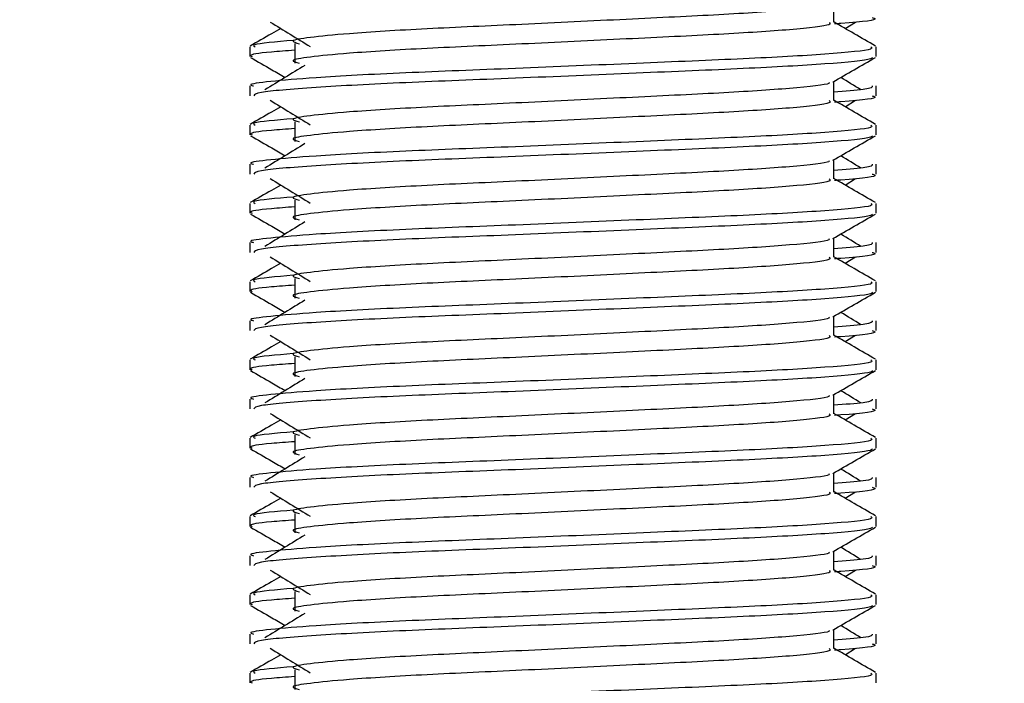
# Model space of a CAD drawing. Header units: millimetres. Extents: x 0 to 420, y 0 to 297.
# Tile 51 of 71: x 320.91 to 323.53, y 173.16 to 174.93. Entities that reach past the tile are written whole.
import ezdxf

# ---------------------------------------------------------------- set-up
doc = ezdxf.new("R2010")
doc.units = ezdxf.units.MM
doc.layers.add('QUOTE', color=174, linetype='Continuous')
doc.styles.add('SLDTEXTSTYLE3', font='TXT', dxfattribs={"width": 0.75})
doc.dimstyles.new('SLDDIMSTYLE0', dxfattribs={"dimtxt": 3, "dimasz": 3, "dimexe": 0, "dimexo": 0.0625, "dimgap": 0.75, "dimtad": 1, "dimlfac": 9.583032, "dimrnd": 1e-09, "dimzin": 12, "dimdsep": 46, "dimtxsty": 'SLDTEXTSTYLE3', "dimsah": 1, "dimcen": 0.09, "dimadec": 0, "dimazin": 3, "dimtfac": 1, "dimtdec": 3, "dimtofl": 0, "dimtmove": 0, "dimatfit": 3, "dimfxl": 0, "dimfrac": 2, "dimtolj": 1, "dimtzin": 12, "dimarcsym": 0})

# ---------------------------------------------------------------- blocks, each defined once
blk = doc.blocks.new('_D_2')
at = {"layer": 'QUOTE'}
for p, q in [((317.0504, 261.1457), (343.202, 261.1457)), ((341.202, 166.2801), (341.202, 261.1457)), ((330.5704, 166.2801), (343.202, 166.2801))]:
    blk.add_line(p, q, dxfattribs=at)
for points in [[(341.202, 261.1457), (340.702, 258.1457), (341.702, 258.1457)], [(341.202, 166.2801), (341.702, 169.2801), (340.702, 169.2801)]]:
    blk.add_solid(points, dxfattribs=at)
at = {"layer": 'QUOTE', "insert": (337.3348, 208.7254), "char_height": 3, "attachment_point": 1, "rotation": 90, "style": 'SLDTEXTSTYLE3'}
blk.add_mtext('909,1', dxfattribs=at)

msp = doc.modelspace()

# ---------------------------------------------------------------- linework, layer by layer
at = {"color": 7, "linetype": 'Continuous', "lineweight": 25}
for p, q in [((323.0769, 174.9256), (323.0769, 174.9765)), ((323.107, 174.9093), (323.1349, 174.9264)), ((321.5202, 174.8602), (321.5202, 174.8341)), ((321.6404, 174.8688), (321.6404, 174.8166)), ((323.1898, 174.8341), (323.1898, 174.8602)), ((321.5202, 174.7559), (321.5202, 174.7298)), ((323.0769, 174.7169), (323.0769, 174.7678)), ((323.1898, 174.7298), (323.1898, 174.7559)), ((323.107, 174.7006), (323.1349, 174.7177)), ((321.5202, 174.6515), (321.5202, 174.6254)), ((321.6404, 174.6601), (321.6404, 174.6079)), ((323.1898, 174.6254), (323.1898, 174.6515)), ((321.5202, 174.5471), (321.5202, 174.5211)), ((323.0769, 174.5082), (323.0769, 174.5591)), ((323.1898, 174.5211), (323.1898, 174.5471)), ((323.107, 174.4919), (323.1349, 174.509)), ((321.5202, 174.4428), (321.5202, 174.4167)), ((321.6404, 174.4514), (321.6404, 174.3992)), ((323.1898, 174.4167), (323.1898, 174.4428)), ((323.0769, 174.2995), (323.0769, 174.3504)), ((321.5202, 174.3384), (321.5202, 174.3124)), ((323.1898, 174.3124), (323.1898, 174.3384)), ((323.107, 174.2832), (323.1349, 174.3003)), ((321.5202, 174.2341), (321.5202, 174.208)), ((321.6404, 174.2427), (321.6404, 174.1905)), ((323.1898, 174.208), (323.1898, 174.2341)), ((323.0769, 174.0908), (323.0769, 174.1417)), ((321.5202, 174.1297), (321.5202, 174.1037)), ((323.1898, 174.1037), (323.1898, 174.1297)), ((323.107, 174.0745), (323.1349, 174.0916)), ((321.5202, 174.0254), (321.5202, 173.9993)), ((321.6404, 174.034), (321.6404, 173.9818)), ((323.1898, 173.9993), (323.1898, 174.0254)), ((323.0769, 173.8821), (323.0769, 173.933)), ((321.5202, 173.921), (321.5202, 173.895)), ((323.1898, 173.895), (323.1898, 173.921)), ((323.107, 173.8658), (323.1349, 173.8829)), ((321.5202, 173.8167), (321.5202, 173.7906)), ((321.6404, 173.8253), (321.6404, 173.7731)), ((323.1898, 173.7906), (323.1898, 173.8167)), ((323.0769, 173.6734), (323.0769, 173.7243)), ((321.5202, 173.7123), (321.5202, 173.6863)), ((323.1898, 173.6863), (323.1898, 173.7123)), ((323.107, 173.6571), (323.1349, 173.6742)), ((321.6404, 173.6166), (321.6404, 173.5644)), ((321.5202, 173.608), (321.5202, 173.5819)), ((323.1898, 173.5819), (323.1898, 173.608)), ((323.0769, 173.4647), (323.0769, 173.5156)), ((321.5202, 173.5036), (321.5202, 173.4776)), ((323.1898, 173.4776), (323.1898, 173.5036)), ((323.107, 173.4484), (323.1349, 173.4655)), ((321.6404, 173.4079), (321.6404, 173.3557)), ((321.5202, 173.3993), (321.5202, 173.3732)), ((323.1898, 173.3732), (323.1898, 173.3993)), ((323.0769, 173.256), (323.0769, 173.3069)), ((321.5202, 173.2949), (321.5202, 173.2689)), ((323.1898, 173.2689), (323.1898, 173.2949)), ((323.107, 173.2397), (323.1349, 173.2568)), ((321.6404, 173.1992), (321.6404, 173.147)), ((321.5202, 173.1906), (321.5202, 173.1645)), ((323.1898, 173.1645), (323.1898, 173.1906))]:
    msp.add_line(p, q, dxfattribs=at)
for points, knots in [([(323.0641, 174.975), (323.0649, 174.9739), (323.0687, 174.9686), (322.9705, 174.9579), (322.7818, 174.9457), (322.5252, 174.9336), (322.2466, 174.9198), (321.9828, 174.9083), (321.7878, 174.8964), (321.6755, 174.8851), (321.623, 174.8767), (321.6434, 174.8711), (321.6526, 174.8686)], [0, 0, 0, 0, 0.035107, 0.156135, 0.273953, 0.391653, 0.512699, 0.629093, 0.748412, 0.840135, 0.92875, 1, 1, 1, 1]), ([(323.179, 174.9385), (323.1821, 174.9376), (323.1976, 174.9326), (323.1575, 174.9263), (323.0846, 174.9217), (323.0791, 174.9213)], [0, 0, 0, 0, 0.1837303, 0.9385556, 1, 1, 1, 1]), ([(321.6031, 174.9093), (321.5949, 174.9045), (321.5678, 174.8889), (321.5407, 174.8732), (321.5218, 174.8623)], [0, 0, 0, 0, 0.303338, 1, 1, 1, 1]), ([(321.5751, 174.9264), (321.5929, 174.9155), (321.6285, 174.8937), (321.664, 174.8719), (321.6818, 174.861)], [0, 0, 0, 0, 0.500011, 1, 1, 1, 1]), ([(323.0644, 174.9255), (323.0667, 174.9234), (323.0735, 174.9174), (322.9719, 174.9057), (322.7814, 174.8935), (322.5253, 174.8814), (322.2466, 174.8676), (321.9828, 174.8561), (321.7878, 174.8442), (321.6755, 174.8329), (321.623, 174.8246), (321.6434, 174.819), (321.6525, 174.8164)], [0, 0, 0, 0, 0.059132, 0.177163, 0.292064, 0.406849, 0.524898, 0.638409, 0.754774, 0.844226, 0.930647, 1, 1, 1, 1]), ([(323.1882, 174.8623), (323.1694, 174.8732), (323.1322, 174.8947), (323.0951, 174.9161), (323.0769, 174.9267)], [0, 0, 0, 0, 0.508368, 1, 1, 1, 1]), ([(321.6357, 174.8773), (321.5905, 174.8734), (321.5211, 174.8675), (321.5312, 174.8621), (321.5347, 174.8602)], [0, 0, 0, 0, 0.651043, 1, 1, 1, 1]), ([(323.1754, 174.8602), (323.178, 174.8582), (323.1858, 174.8521), (323.0684, 174.8405), (322.8481, 174.8283), (322.552, 174.8162), (322.2296, 174.8024), (321.9248, 174.7909), (321.6982, 174.779), (321.5714, 174.7677), (321.5133, 174.7608), (321.5274, 174.7568), (321.5306, 174.7559)], [0, 0, 0, 0, 0.061077, 0.184512, 0.304677, 0.424721, 0.548174, 0.666888, 0.788581, 0.882129, 0.97251, 1, 1, 1, 1]), ([(321.6404, 174.851), (321.6182, 174.8494), (321.55, 174.8444), (321.5174, 174.8391), (321.5253, 174.8351), (321.5271, 174.8341)], [0, 0, 0, 0, 0.270543, 0.831179, 1, 1, 1, 1]), ([(321.5222, 174.8321), (321.5411, 174.8211), (321.5719, 174.8033), (321.6026, 174.7855), (321.6145, 174.7786)], [0, 0, 0, 0, 0.61317, 1, 1, 1, 1]), ([(323.1798, 174.8319), (323.1792, 174.8306), (323.1765, 174.8252), (323.0687, 174.8144), (322.8481, 174.8022), (322.5519, 174.7901), (322.2299, 174.7763), (321.9237, 174.7648), (321.6827, 174.7519), (321.5375, 174.7395), (321.5329, 174.7327), (321.531, 174.7298)], [0, 0, 0, 0, 0.0399117, 0.1661575, 0.2890582, 0.4118359, 0.5381002, 0.6595169, 0.7839817, 0.9096926, 1, 1, 1, 1]), ([(323.0746, 174.7665), (323.0935, 174.7774), (323.1312, 174.7993), (323.169, 174.8211), (323.1878, 174.8321)], [0, 0, 0, 0, 0.499936, 1, 1, 1, 1]), ([(321.6673, 174.8109), (321.6496, 174.8), (321.614, 174.7783), (321.5785, 174.7565), (321.5607, 174.7456)], [0, 0, 0, 0, 0.49999, 1, 1, 1, 1]), ([(323.1493, 174.7456), (323.1316, 174.7565), (323.1136, 174.7675), (323.0957, 174.7785), (323.0955, 174.7786)], [0, 0, 0, 0, 0.989832, 1, 1, 1, 1]), ([(323.0641, 174.7663), (323.0649, 174.7652), (323.0687, 174.7599), (322.9705, 174.7492), (322.7818, 174.737), (322.5252, 174.7249), (322.2466, 174.7111), (321.9828, 174.6996), (321.7878, 174.6877), (321.6755, 174.6764), (321.623, 174.668), (321.6434, 174.6624), (321.6526, 174.6599)], [0, 0, 0, 0, 0.035107, 0.156135, 0.273953, 0.391653, 0.512699, 0.629093, 0.748412, 0.840135, 0.92875, 1, 1, 1, 1]), ([(323.1794, 174.7559), (323.1799, 174.7527), (323.1807, 174.7475), (323.107, 174.7417), (323.0769, 174.7394)], [0, 0, 0, 0, 0.590683, 1, 1, 1, 1]), ([(323.1882, 174.6536), (323.1694, 174.6645), (323.1322, 174.686), (323.0951, 174.7074), (323.0769, 174.718)], [0, 0, 0, 0, 0.508368, 1, 1, 1, 1]), ([(323.179, 174.7298), (323.1821, 174.7289), (323.1976, 174.7239), (323.1575, 174.7176), (323.0846, 174.713), (323.0791, 174.7126)], [0, 0, 0, 0, 0.1837303, 0.9385556, 1, 1, 1, 1]), ([(321.6031, 174.7006), (321.5949, 174.6958), (321.5678, 174.6801), (321.5407, 174.6645), (321.5218, 174.6536)], [0, 0, 0, 0, 0.303338, 1, 1, 1, 1]), ([(321.5751, 174.7177), (321.5929, 174.7068), (321.6285, 174.685), (321.664, 174.6632), (321.6818, 174.6523)], [0, 0, 0, 0, 0.5000113, 1, 1, 1, 1]), ([(323.0644, 174.7168), (323.0667, 174.7147), (323.0735, 174.7087), (322.9719, 174.697), (322.7814, 174.6848), (322.5253, 174.6727), (322.2466, 174.6589), (321.9828, 174.6474), (321.7878, 174.6355), (321.6755, 174.6242), (321.623, 174.6159), (321.6434, 174.6102), (321.6525, 174.6077)], [0, 0, 0, 0, 0.059132, 0.177163, 0.292064, 0.406849, 0.524898, 0.638409, 0.754774, 0.844226, 0.930647, 1, 1, 1, 1]), ([(321.6357, 174.6686), (321.5905, 174.6647), (321.5211, 174.6588), (321.5312, 174.6534), (321.5347, 174.6515)], [0, 0, 0, 0, 0.651043, 1, 1, 1, 1]), ([(323.1754, 174.6515), (323.178, 174.6495), (323.1858, 174.6434), (323.0684, 174.6318), (322.8481, 174.6196), (322.552, 174.6075), (322.2296, 174.5937), (321.9248, 174.5822), (321.6982, 174.5703), (321.5714, 174.559), (321.5133, 174.5521), (321.5274, 174.5481), (321.5306, 174.5471)], [0, 0, 0, 0, 0.061077, 0.184512, 0.304677, 0.424721, 0.548174, 0.666888, 0.788581, 0.882129, 0.97251, 1, 1, 1, 1]), ([(321.6404, 174.6423), (321.6182, 174.6407), (321.55, 174.6357), (321.5174, 174.6304), (321.5253, 174.6264), (321.5271, 174.6254)], [0, 0, 0, 0, 0.270543, 0.831179, 1, 1, 1, 1]), ([(321.5222, 174.6233), (321.5411, 174.6124), (321.5719, 174.5946), (321.6026, 174.5768), (321.6145, 174.5699)], [0, 0, 0, 0, 0.6131696, 1, 1, 1, 1]), ([(323.1798, 174.6232), (323.1792, 174.6219), (323.1765, 174.6165), (323.0687, 174.6057), (322.8481, 174.5935), (322.5519, 174.5814), (322.2299, 174.5676), (321.9237, 174.5561), (321.6827, 174.5432), (321.5375, 174.5308), (321.5329, 174.524), (321.531, 174.5211)], [0, 0, 0, 0, 0.0399117, 0.1661575, 0.2890582, 0.4118359, 0.5381002, 0.6595169, 0.7839817, 0.9096926, 1, 1, 1, 1]), ([(323.0746, 174.5578), (323.0935, 174.5687), (323.1312, 174.5906), (323.169, 174.6124), (323.1878, 174.6233)], [0, 0, 0, 0, 0.4999356, 1, 1, 1, 1]), ([(321.6673, 174.6022), (321.6496, 174.5913), (321.614, 174.5696), (321.5785, 174.5478), (321.5607, 174.5369)], [0, 0, 0, 0, 0.49999, 1, 1, 1, 1]), ([(323.1493, 174.5369), (323.1316, 174.5478), (323.1136, 174.5588), (323.0957, 174.5698), (323.0955, 174.5699)], [0, 0, 0, 0, 0.989832, 1, 1, 1, 1]), ([(323.0641, 174.5576), (323.0649, 174.5565), (323.0687, 174.5512), (322.9705, 174.5405), (322.7818, 174.5283), (322.5252, 174.5162), (322.2466, 174.5024), (321.9828, 174.4909), (321.7878, 174.479), (321.6755, 174.4677), (321.623, 174.4593), (321.6434, 174.4537), (321.6526, 174.4512)], [0, 0, 0, 0, 0.035107, 0.156135, 0.273953, 0.391653, 0.512699, 0.629093, 0.748412, 0.840135, 0.92875, 1, 1, 1, 1]), ([(323.1794, 174.5471), (323.1799, 174.544), (323.1807, 174.5388), (323.107, 174.533), (323.0769, 174.5307)], [0, 0, 0, 0, 0.590683, 1, 1, 1, 1]), ([(321.5751, 174.509), (321.5929, 174.4981), (321.6285, 174.4763), (321.664, 174.4545), (321.6818, 174.4436)], [0, 0, 0, 0, 0.500011, 1, 1, 1, 1]), ([(323.0644, 174.5081), (323.0667, 174.506), (323.0735, 174.5), (322.9719, 174.4883), (322.7814, 174.4761), (322.5253, 174.464), (322.2466, 174.4502), (321.9828, 174.4387), (321.7878, 174.4268), (321.6755, 174.4155), (321.623, 174.4072), (321.6434, 174.4015), (321.6525, 174.399)], [0, 0, 0, 0, 0.059132, 0.177163, 0.292064, 0.406849, 0.524898, 0.638409, 0.754774, 0.844226, 0.930647, 1, 1, 1, 1]), ([(323.1882, 174.4449), (323.1694, 174.4558), (323.1322, 174.4773), (323.0951, 174.4987), (323.0769, 174.5093)], [0, 0, 0, 0, 0.508368, 1, 1, 1, 1]), ([(323.179, 174.5211), (323.1821, 174.5202), (323.1976, 174.5152), (323.1575, 174.5089), (323.0846, 174.5043), (323.0791, 174.5039)], [0, 0, 0, 0, 0.1837303, 0.9385556, 1, 1, 1, 1]), ([(321.6031, 174.4919), (321.5949, 174.4871), (321.5678, 174.4714), (321.5407, 174.4558), (321.5218, 174.4449)], [0, 0, 0, 0, 0.3033381, 1, 1, 1, 1]), ([(321.6357, 174.4599), (321.5905, 174.456), (321.5211, 174.4501), (321.5312, 174.4447), (321.5347, 174.4428)], [0, 0, 0, 0, 0.651043, 1, 1, 1, 1]), ([(323.1754, 174.4428), (323.178, 174.4408), (323.1858, 174.4347), (323.0684, 174.4231), (322.8481, 174.4109), (322.552, 174.3988), (322.2296, 174.385), (321.9248, 174.3735), (321.6982, 174.3616), (321.5714, 174.3503), (321.5133, 174.3434), (321.5274, 174.3394), (321.5306, 174.3384)], [0, 0, 0, 0, 0.0610772, 0.1845123, 0.3046768, 0.4247211, 0.5481742, 0.6668878, 0.7885815, 0.8821287, 0.9725098, 1, 1, 1, 1]), ([(321.6404, 174.4336), (321.6182, 174.432), (321.55, 174.427), (321.5174, 174.4217), (321.5253, 174.4177), (321.5271, 174.4167)], [0, 0, 0, 0, 0.270543, 0.831179, 1, 1, 1, 1]), ([(321.5222, 174.4146), (321.5411, 174.4037), (321.5719, 174.3859), (321.6026, 174.3681), (321.6145, 174.3612)], [0, 0, 0, 0, 0.61317, 1, 1, 1, 1]), ([(323.1798, 174.4145), (323.1792, 174.4132), (323.1765, 174.4078), (323.0687, 174.397), (322.8481, 174.3848), (322.5519, 174.3727), (322.2299, 174.3589), (321.9237, 174.3474), (321.6827, 174.3345), (321.5375, 174.3221), (321.5329, 174.3153), (321.531, 174.3124)], [0, 0, 0, 0, 0.039912, 0.166158, 0.289058, 0.411836, 0.5381, 0.659517, 0.783982, 0.909693, 1, 1, 1, 1]), ([(323.0746, 174.3491), (323.0935, 174.36), (323.1312, 174.3819), (323.169, 174.4037), (323.1878, 174.4146)], [0, 0, 0, 0, 0.499936, 1, 1, 1, 1]), ([(321.6673, 174.3935), (321.6496, 174.3826), (321.614, 174.3609), (321.5785, 174.3391), (321.5607, 174.3282)], [0, 0, 0, 0, 0.49999, 1, 1, 1, 1]), ([(323.1493, 174.3282), (323.1316, 174.3391), (323.1136, 174.3501), (323.0957, 174.3611), (323.0955, 174.3612)], [0, 0, 0, 0, 0.9898318, 1, 1, 1, 1]), ([(323.0641, 174.3489), (323.0649, 174.3478), (323.0687, 174.3425), (322.9705, 174.3318), (322.7818, 174.3196), (322.5252, 174.3075), (322.2466, 174.2937), (321.9828, 174.2821), (321.7878, 174.2703), (321.6755, 174.259), (321.623, 174.2506), (321.6434, 174.245), (321.6526, 174.2425)], [0, 0, 0, 0, 0.035107, 0.156135, 0.273953, 0.391653, 0.512699, 0.629093, 0.748412, 0.840135, 0.92875, 1, 1, 1, 1]), ([(323.1794, 174.3384), (323.1799, 174.3353), (323.1807, 174.3301), (323.107, 174.3243), (323.0769, 174.322)], [0, 0, 0, 0, 0.590683, 1, 1, 1, 1]), ([(321.5751, 174.3003), (321.5929, 174.2894), (321.6285, 174.2676), (321.664, 174.2458), (321.6818, 174.2349)], [0, 0, 0, 0, 0.500011, 1, 1, 1, 1]), ([(323.0644, 174.2994), (323.0667, 174.2973), (323.0735, 174.2913), (322.9719, 174.2796), (322.7814, 174.2674), (322.5253, 174.2553), (322.2466, 174.2415), (321.9828, 174.23), (321.7878, 174.2181), (321.6755, 174.2068), (321.623, 174.1985), (321.6434, 174.1928), (321.6525, 174.1903)], [0, 0, 0, 0, 0.059132, 0.177163, 0.292064, 0.406849, 0.524898, 0.638409, 0.754774, 0.844226, 0.930647, 1, 1, 1, 1]), ([(323.1882, 174.2361), (323.1694, 174.2471), (323.1322, 174.2686), (323.0951, 174.29), (323.0769, 174.3006)], [0, 0, 0, 0, 0.508368, 1, 1, 1, 1]), ([(323.179, 174.3124), (323.1821, 174.3115), (323.1976, 174.3065), (323.1575, 174.3002), (323.0846, 174.2956), (323.0791, 174.2952)], [0, 0, 0, 0, 0.18373, 0.938556, 1, 1, 1, 1]), ([(321.6031, 174.2832), (321.5949, 174.2784), (321.5678, 174.2627), (321.5407, 174.2471), (321.5218, 174.2361)], [0, 0, 0, 0, 0.303338, 1, 1, 1, 1]), ([(321.6357, 174.2512), (321.5905, 174.2473), (321.5211, 174.2414), (321.5312, 174.236), (321.5347, 174.2341)], [0, 0, 0, 0, 0.651043, 1, 1, 1, 1]), ([(323.1754, 174.2341), (323.178, 174.2321), (323.1858, 174.226), (323.0684, 174.2144), (322.8481, 174.2022), (322.552, 174.1901), (322.2296, 174.1763), (321.9248, 174.1648), (321.6982, 174.1529), (321.5714, 174.1416), (321.5133, 174.1347), (321.5274, 174.1307), (321.5306, 174.1297)], [0, 0, 0, 0, 0.061077, 0.184512, 0.304677, 0.424721, 0.548174, 0.666888, 0.788581, 0.882129, 0.97251, 1, 1, 1, 1]), ([(321.6404, 174.2249), (321.6182, 174.2233), (321.55, 174.2183), (321.5174, 174.213), (321.5253, 174.209), (321.5271, 174.208)], [0, 0, 0, 0, 0.270543, 0.831179, 1, 1, 1, 1]), ([(321.5222, 174.2059), (321.5411, 174.195), (321.5719, 174.1772), (321.6026, 174.1594), (321.6145, 174.1525)], [0, 0, 0, 0, 0.61317, 1, 1, 1, 1]), ([(323.1798, 174.2058), (323.1792, 174.2045), (323.1765, 174.1991), (323.0687, 174.1883), (322.8481, 174.1761), (322.5519, 174.164), (322.2299, 174.1502), (321.9237, 174.1387), (321.6827, 174.1258), (321.5375, 174.1134), (321.5329, 174.1066), (321.531, 174.1037)], [0, 0, 0, 0, 0.039912, 0.166158, 0.289058, 0.411836, 0.5381, 0.659517, 0.783982, 0.909693, 1, 1, 1, 1]), ([(323.0746, 174.1404), (323.0935, 174.1513), (323.1312, 174.1732), (323.169, 174.195), (323.1878, 174.2059)], [0, 0, 0, 0, 0.499936, 1, 1, 1, 1]), ([(321.6673, 174.1848), (321.6496, 174.1739), (321.614, 174.1522), (321.5785, 174.1304), (321.5607, 174.1195)], [0, 0, 0, 0, 0.49999, 1, 1, 1, 1]), ([(323.1493, 174.1195), (323.1316, 174.1304), (323.1136, 174.1414), (323.0957, 174.1524), (323.0955, 174.1525)], [0, 0, 0, 0, 0.989832, 1, 1, 1, 1]), ([(323.0641, 174.1402), (323.0649, 174.1391), (323.0687, 174.1338), (322.9705, 174.1231), (322.7818, 174.1109), (322.5252, 174.0988), (322.2466, 174.085), (321.9828, 174.0734), (321.7878, 174.0616), (321.6755, 174.0503), (321.623, 174.0419), (321.6434, 174.0363), (321.6526, 174.0338)], [0, 0, 0, 0, 0.035107, 0.156135, 0.273953, 0.391653, 0.512699, 0.629093, 0.748412, 0.840135, 0.92875, 1, 1, 1, 1]), ([(323.1794, 174.1297), (323.1799, 174.1266), (323.1807, 174.1214), (323.107, 174.1156), (323.0769, 174.1133)], [0, 0, 0, 0, 0.590683, 1, 1, 1, 1]), ([(321.5751, 174.0916), (321.5929, 174.0807), (321.6285, 174.0589), (321.664, 174.0371), (321.6818, 174.0262)], [0, 0, 0, 0, 0.500011, 1, 1, 1, 1]), ([(323.0644, 174.0907), (323.0667, 174.0886), (323.0735, 174.0826), (322.9719, 174.0709), (322.7814, 174.0587), (322.5253, 174.0466), (322.2466, 174.0328), (321.9828, 174.0213), (321.7878, 174.0094), (321.6755, 173.9981), (321.623, 173.9898), (321.6434, 173.9841), (321.6525, 173.9816)], [0, 0, 0, 0, 0.059132, 0.177163, 0.292064, 0.406849, 0.524898, 0.638409, 0.754774, 0.844226, 0.930647, 1, 1, 1, 1]), ([(323.1882, 174.0274), (323.1694, 174.0384), (323.1322, 174.0598), (323.0951, 174.0813), (323.0769, 174.0919)], [0, 0, 0, 0, 0.508368, 1, 1, 1, 1]), ([(323.179, 174.1037), (323.1821, 174.1028), (323.1976, 174.0978), (323.1575, 174.0915), (323.0846, 174.0869), (323.0791, 174.0865)], [0, 0, 0, 0, 0.18373, 0.938556, 1, 1, 1, 1]), ([(321.6031, 174.0745), (321.5949, 174.0697), (321.5678, 174.054), (321.5407, 174.0384), (321.5218, 174.0274)], [0, 0, 0, 0, 0.303338, 1, 1, 1, 1]), ([(321.6357, 174.0425), (321.5905, 174.0386), (321.5211, 174.0327), (321.5312, 174.0273), (321.5347, 174.0254)], [0, 0, 0, 0, 0.651043, 1, 1, 1, 1]), ([(323.1754, 174.0254), (323.178, 174.0234), (323.1858, 174.0173), (323.0684, 174.0057), (322.8481, 173.9935), (322.552, 173.9814), (322.2296, 173.9676), (321.9248, 173.9561), (321.6982, 173.9442), (321.5714, 173.9329), (321.5133, 173.926), (321.5274, 173.922), (321.5306, 173.921)], [0, 0, 0, 0, 0.061077, 0.184512, 0.304677, 0.424721, 0.548174, 0.666888, 0.788581, 0.882129, 0.97251, 1, 1, 1, 1]), ([(321.6404, 174.0162), (321.6182, 174.0146), (321.55, 174.0096), (321.5174, 174.0043), (321.5253, 174.0003), (321.5271, 173.9993)], [0, 0, 0, 0, 0.270543, 0.831179, 1, 1, 1, 1]), ([(321.5222, 173.9972), (321.5411, 173.9863), (321.5719, 173.9685), (321.6026, 173.9507), (321.6145, 173.9438)], [0, 0, 0, 0, 0.61317, 1, 1, 1, 1]), ([(323.1798, 173.9971), (323.1792, 173.9958), (323.1765, 173.9904), (323.0687, 173.9796), (322.8481, 173.9674), (322.5519, 173.9553), (322.2299, 173.9415), (321.9237, 173.93), (321.6827, 173.9171), (321.5375, 173.9047), (321.5329, 173.8979), (321.531, 173.895)], [0, 0, 0, 0, 0.039912, 0.166158, 0.289058, 0.411836, 0.5381, 0.659517, 0.783982, 0.909693, 1, 1, 1, 1]), ([(323.0746, 173.9317), (323.0935, 173.9426), (323.1312, 173.9645), (323.169, 173.9863), (323.1878, 173.9972)], [0, 0, 0, 0, 0.499936, 1, 1, 1, 1]), ([(321.6673, 173.9761), (321.6496, 173.9652), (321.614, 173.9434), (321.5785, 173.9217), (321.5607, 173.9108)], [0, 0, 0, 0, 0.49999, 1, 1, 1, 1]), ([(323.0641, 173.9315), (323.0649, 173.9304), (323.0687, 173.9251), (322.9705, 173.9144), (322.7818, 173.9022), (322.5252, 173.8901), (322.2466, 173.8763), (321.9828, 173.8647), (321.7878, 173.8529), (321.6755, 173.8416), (321.623, 173.8332), (321.6434, 173.8276), (321.6526, 173.8251)], [0, 0, 0, 0, 0.0351066, 0.1561349, 0.2739528, 0.3916527, 0.5126988, 0.6290926, 0.7484115, 0.8401345, 0.9287498, 1, 1, 1, 1]), ([(323.1493, 173.9108), (323.1316, 173.9217), (323.1136, 173.9327), (323.0957, 173.9437), (323.0955, 173.9438)], [0, 0, 0, 0, 0.989832, 1, 1, 1, 1]), ([(323.1794, 173.921), (323.1799, 173.9179), (323.1807, 173.9127), (323.107, 173.9069), (323.0769, 173.9046)], [0, 0, 0, 0, 0.590683, 1, 1, 1, 1]), ([(321.5751, 173.8829), (321.5929, 173.872), (321.6285, 173.8502), (321.664, 173.8284), (321.6818, 173.8175)], [0, 0, 0, 0, 0.500011, 1, 1, 1, 1]), ([(323.0644, 173.882), (323.0667, 173.8799), (323.0735, 173.8739), (322.9719, 173.8622), (322.7814, 173.85), (322.5253, 173.8379), (322.2466, 173.8241), (321.9828, 173.8126), (321.7878, 173.8007), (321.6755, 173.7894), (321.623, 173.7811), (321.6434, 173.7754), (321.6525, 173.7729)], [0, 0, 0, 0, 0.059132, 0.177163, 0.292064, 0.406849, 0.524898, 0.638409, 0.754774, 0.844226, 0.930647, 1, 1, 1, 1]), ([(323.1882, 173.8187), (323.1694, 173.8297), (323.1322, 173.8511), (323.0951, 173.8726), (323.0769, 173.8832)], [0, 0, 0, 0, 0.508368, 1, 1, 1, 1]), ([(323.179, 173.895), (323.1821, 173.8941), (323.1976, 173.8891), (323.1575, 173.8828), (323.0846, 173.8782), (323.0791, 173.8778)], [0, 0, 0, 0, 0.18373, 0.938556, 1, 1, 1, 1]), ([(321.6031, 173.8658), (321.5949, 173.861), (321.5678, 173.8453), (321.5407, 173.8297), (321.5218, 173.8187)], [0, 0, 0, 0, 0.303338, 1, 1, 1, 1]), ([(321.6357, 173.8338), (321.5905, 173.8299), (321.5211, 173.824), (321.5312, 173.8186), (321.5347, 173.8167)], [0, 0, 0, 0, 0.651043, 1, 1, 1, 1]), ([(323.1754, 173.8167), (323.178, 173.8147), (323.1858, 173.8086), (323.0684, 173.797), (322.8481, 173.7848), (322.552, 173.7727), (322.2296, 173.7589), (321.9248, 173.7473), (321.6982, 173.7355), (321.5714, 173.7242), (321.5133, 173.7173), (321.5274, 173.7133), (321.5306, 173.7123)], [0, 0, 0, 0, 0.061077, 0.184512, 0.304677, 0.424721, 0.548174, 0.666888, 0.788581, 0.882129, 0.97251, 1, 1, 1, 1]), ([(321.6404, 173.8075), (321.6182, 173.8059), (321.55, 173.8009), (321.5174, 173.7956), (321.5253, 173.7916), (321.5271, 173.7906)], [0, 0, 0, 0, 0.270543, 0.831179, 1, 1, 1, 1]), ([(321.5222, 173.7885), (321.5411, 173.7776), (321.5719, 173.7598), (321.6026, 173.742), (321.6145, 173.7351)], [0, 0, 0, 0, 0.61317, 1, 1, 1, 1]), ([(323.1798, 173.7884), (323.1792, 173.7871), (323.1765, 173.7817), (323.0687, 173.7709), (322.8481, 173.7587), (322.5519, 173.7466), (322.2299, 173.7328), (321.9237, 173.7213), (321.6827, 173.7083), (321.5375, 173.696), (321.5329, 173.6892), (321.531, 173.6863)], [0, 0, 0, 0, 0.039912, 0.166158, 0.289058, 0.411836, 0.5381, 0.659517, 0.783982, 0.909693, 1, 1, 1, 1]), ([(323.0746, 173.723), (323.0935, 173.7339), (323.1312, 173.7558), (323.169, 173.7776), (323.1878, 173.7885)], [0, 0, 0, 0, 0.499936, 1, 1, 1, 1]), ([(321.6673, 173.7674), (321.6496, 173.7565), (321.614, 173.7347), (321.5785, 173.713), (321.5607, 173.7021)], [0, 0, 0, 0, 0.49999, 1, 1, 1, 1]), ([(323.0641, 173.7228), (323.0649, 173.7216), (323.0687, 173.7164), (322.9705, 173.7057), (322.7818, 173.6935), (322.5252, 173.6814), (322.2466, 173.6676), (321.9828, 173.656), (321.7878, 173.6442), (321.6755, 173.6329), (321.623, 173.6245), (321.6434, 173.6189), (321.6526, 173.6164)], [0, 0, 0, 0, 0.0351066, 0.1561349, 0.2739528, 0.3916527, 0.5126988, 0.6290926, 0.7484115, 0.8401345, 0.9287498, 1, 1, 1, 1]), ([(323.1493, 173.7021), (323.1316, 173.713), (323.1136, 173.724), (323.0957, 173.735), (323.0955, 173.7351)], [0, 0, 0, 0, 0.989832, 1, 1, 1, 1]), ([(323.1794, 173.7123), (323.1799, 173.7092), (323.1807, 173.704), (323.107, 173.6982), (323.0769, 173.6959)], [0, 0, 0, 0, 0.590683, 1, 1, 1, 1]), ([(321.5751, 173.6742), (321.5929, 173.6633), (321.6285, 173.6415), (321.664, 173.6197), (321.6818, 173.6088)], [0, 0, 0, 0, 0.500011, 1, 1, 1, 1]), ([(323.0644, 173.6733), (323.0667, 173.6712), (323.0735, 173.6652), (322.9719, 173.6535), (322.7814, 173.6413), (322.5253, 173.6292), (322.2466, 173.6154), (321.9828, 173.6039), (321.7878, 173.592), (321.6755, 173.5807), (321.623, 173.5724), (321.6434, 173.5667), (321.6525, 173.5642)], [0, 0, 0, 0, 0.059132, 0.1771634, 0.2920638, 0.4068492, 0.5248979, 0.6384095, 0.7547738, 0.8442256, 0.9306466, 1, 1, 1, 1]), ([(323.1882, 173.61), (323.1694, 173.621), (323.1322, 173.6424), (323.0951, 173.6639), (323.0769, 173.6745)], [0, 0, 0, 0, 0.5083681, 1, 1, 1, 1]), ([(323.179, 173.6863), (323.1821, 173.6853), (323.1976, 173.6804), (323.1575, 173.6741), (323.0846, 173.6695), (323.0791, 173.6691)], [0, 0, 0, 0, 0.18373, 0.938556, 1, 1, 1, 1]), ([(321.6031, 173.6571), (321.5949, 173.6523), (321.5678, 173.6366), (321.5407, 173.621), (321.5218, 173.61)], [0, 0, 0, 0, 0.303338, 1, 1, 1, 1]), ([(321.6357, 173.6251), (321.5905, 173.6212), (321.5211, 173.6153), (321.5312, 173.6099), (321.5347, 173.608)], [0, 0, 0, 0, 0.6510435, 1, 1, 1, 1]), ([(323.1754, 173.608), (323.178, 173.606), (323.1858, 173.5999), (323.0684, 173.5883), (322.8481, 173.5761), (322.552, 173.564), (322.2296, 173.5502), (321.9248, 173.5386), (321.6982, 173.5268), (321.5714, 173.5155), (321.5133, 173.5086), (321.5274, 173.5046), (321.5306, 173.5036)], [0, 0, 0, 0, 0.061077, 0.184512, 0.304677, 0.424721, 0.548174, 0.666888, 0.788581, 0.882129, 0.97251, 1, 1, 1, 1]), ([(321.6404, 173.5988), (321.6182, 173.5972), (321.55, 173.5922), (321.5174, 173.5869), (321.5253, 173.5829), (321.5271, 173.5819)], [0, 0, 0, 0, 0.270543, 0.831179, 1, 1, 1, 1]), ([(321.5222, 173.5798), (321.5411, 173.5689), (321.5719, 173.5511), (321.6026, 173.5333), (321.6145, 173.5264)], [0, 0, 0, 0, 0.61317, 1, 1, 1, 1]), ([(323.1798, 173.5797), (323.1792, 173.5784), (323.1765, 173.573), (323.0687, 173.5622), (322.8481, 173.55), (322.5519, 173.5379), (322.2299, 173.5241), (321.9237, 173.5126), (321.6827, 173.4996), (321.5375, 173.4873), (321.5329, 173.4805), (321.531, 173.4776)], [0, 0, 0, 0, 0.039912, 0.166158, 0.289058, 0.411836, 0.5381, 0.659517, 0.783982, 0.909693, 1, 1, 1, 1]), ([(323.0746, 173.5143), (323.0935, 173.5252), (323.1312, 173.5471), (323.169, 173.5689), (323.1878, 173.5798)], [0, 0, 0, 0, 0.4999356, 1, 1, 1, 1]), ([(321.6673, 173.5587), (321.6496, 173.5478), (321.614, 173.526), (321.5785, 173.5043), (321.5607, 173.4934)], [0, 0, 0, 0, 0.49999, 1, 1, 1, 1]), ([(323.0641, 173.5141), (323.0649, 173.5129), (323.0687, 173.5077), (322.9705, 173.497), (322.7818, 173.4848), (322.5252, 173.4727), (322.2466, 173.4589), (321.9828, 173.4473), (321.7878, 173.4355), (321.6755, 173.4242), (321.623, 173.4158), (321.6434, 173.4102), (321.6526, 173.4077)], [0, 0, 0, 0, 0.0351066, 0.1561349, 0.2739528, 0.3916527, 0.5126988, 0.6290926, 0.7484115, 0.8401345, 0.9287498, 1, 1, 1, 1]), ([(323.1493, 173.4934), (323.1316, 173.5043), (323.1136, 173.5153), (323.0957, 173.5263), (323.0955, 173.5264)], [0, 0, 0, 0, 0.989832, 1, 1, 1, 1]), ([(323.1794, 173.5036), (323.1799, 173.5005), (323.1807, 173.4953), (323.107, 173.4895), (323.0769, 173.4872)], [0, 0, 0, 0, 0.590683, 1, 1, 1, 1]), ([(321.5751, 173.4655), (321.5929, 173.4546), (321.6285, 173.4328), (321.664, 173.411), (321.6818, 173.4001)], [0, 0, 0, 0, 0.500011, 1, 1, 1, 1]), ([(323.0644, 173.4646), (323.0667, 173.4625), (323.0735, 173.4565), (322.9719, 173.4448), (322.7814, 173.4326), (322.5253, 173.4205), (322.2466, 173.4067), (321.9828, 173.3952), (321.7878, 173.3833), (321.6755, 173.372), (321.623, 173.3637), (321.6434, 173.358), (321.6525, 173.3555)], [0, 0, 0, 0, 0.059132, 0.177163, 0.292064, 0.406849, 0.524898, 0.638409, 0.754774, 0.844226, 0.930647, 1, 1, 1, 1]), ([(323.1882, 173.4013), (323.1694, 173.4123), (323.1322, 173.4337), (323.0951, 173.4552), (323.0769, 173.4658)], [0, 0, 0, 0, 0.508368, 1, 1, 1, 1]), ([(323.179, 173.4776), (323.1821, 173.4766), (323.1976, 173.4717), (323.1575, 173.4654), (323.0846, 173.4608), (323.0791, 173.4604)], [0, 0, 0, 0, 0.18373, 0.938556, 1, 1, 1, 1]), ([(321.6031, 173.4484), (321.5949, 173.4436), (321.5678, 173.4279), (321.5407, 173.4123), (321.5218, 173.4013)], [0, 0, 0, 0, 0.303338, 1, 1, 1, 1]), ([(321.6357, 173.4164), (321.5905, 173.4125), (321.5211, 173.4066), (321.5312, 173.4012), (321.5347, 173.3993)], [0, 0, 0, 0, 0.6510435, 1, 1, 1, 1]), ([(323.1754, 173.3993), (323.178, 173.3973), (323.1858, 173.3912), (323.0684, 173.3796), (322.8481, 173.3674), (322.552, 173.3553), (322.2296, 173.3415), (321.9248, 173.3299), (321.6982, 173.3181), (321.5714, 173.3068), (321.5133, 173.2999), (321.5274, 173.2959), (321.5306, 173.2949)], [0, 0, 0, 0, 0.061077, 0.184512, 0.304677, 0.424721, 0.548174, 0.666888, 0.788581, 0.882129, 0.97251, 1, 1, 1, 1]), ([(321.6404, 173.3901), (321.6182, 173.3885), (321.55, 173.3835), (321.5174, 173.3782), (321.5253, 173.3742), (321.5271, 173.3732)], [0, 0, 0, 0, 0.270543, 0.831179, 1, 1, 1, 1]), ([(321.5222, 173.3711), (321.5411, 173.3602), (321.5719, 173.3424), (321.6026, 173.3246), (321.6145, 173.3177)], [0, 0, 0, 0, 0.61317, 1, 1, 1, 1]), ([(323.1798, 173.371), (323.1792, 173.3697), (323.1765, 173.3643), (323.0687, 173.3535), (322.8481, 173.3413), (322.5519, 173.3292), (322.2299, 173.3154), (321.9237, 173.3039), (321.6827, 173.2909), (321.5375, 173.2786), (321.5329, 173.2718), (321.531, 173.2689)], [0, 0, 0, 0, 0.039912, 0.166158, 0.289058, 0.411836, 0.5381, 0.659517, 0.783982, 0.909693, 1, 1, 1, 1]), ([(323.0746, 173.3056), (323.0935, 173.3165), (323.1312, 173.3384), (323.169, 173.3602), (323.1878, 173.3711)], [0, 0, 0, 0, 0.499936, 1, 1, 1, 1]), ([(321.6673, 173.35), (321.6496, 173.3391), (321.614, 173.3173), (321.5785, 173.2956), (321.5607, 173.2847)], [0, 0, 0, 0, 0.49999, 1, 1, 1, 1]), ([(323.0641, 173.3054), (323.0649, 173.3042), (323.0687, 173.299), (322.9705, 173.2883), (322.7818, 173.2761), (322.5252, 173.264), (322.2466, 173.2502), (321.9828, 173.2386), (321.7878, 173.2268), (321.6755, 173.2155), (321.623, 173.2071), (321.6434, 173.2015), (321.6526, 173.199)], [0, 0, 0, 0, 0.0351066, 0.1561349, 0.2739528, 0.3916527, 0.5126988, 0.6290926, 0.7484115, 0.8401345, 0.9287498, 1, 1, 1, 1]), ([(323.1493, 173.2847), (323.1316, 173.2956), (323.1136, 173.3066), (323.0957, 173.3176), (323.0955, 173.3177)], [0, 0, 0, 0, 0.989832, 1, 1, 1, 1]), ([(323.1794, 173.2949), (323.1799, 173.2918), (323.1807, 173.2865), (323.107, 173.2808), (323.0769, 173.2785)], [0, 0, 0, 0, 0.590683, 1, 1, 1, 1]), ([(321.5751, 173.2568), (321.5929, 173.2459), (321.6285, 173.2241), (321.664, 173.2023), (321.6818, 173.1914)], [0, 0, 0, 0, 0.5000113, 1, 1, 1, 1]), ([(323.0644, 173.2559), (323.0667, 173.2538), (323.0735, 173.2478), (322.9719, 173.2361), (322.7814, 173.2239), (322.5253, 173.2118), (322.2466, 173.198), (321.9828, 173.1865), (321.7878, 173.1746), (321.6755, 173.1633), (321.623, 173.155), (321.6434, 173.1493), (321.6525, 173.1468)], [0, 0, 0, 0, 0.059132, 0.177163, 0.292064, 0.406849, 0.524898, 0.638409, 0.754774, 0.844226, 0.930647, 1, 1, 1, 1]), ([(323.1882, 173.1926), (323.1694, 173.2036), (323.1322, 173.225), (323.0951, 173.2465), (323.0769, 173.2571)], [0, 0, 0, 0, 0.508368, 1, 1, 1, 1]), ([(323.179, 173.2689), (323.1821, 173.2679), (323.1976, 173.263), (323.1575, 173.2567), (323.0846, 173.2521), (323.0791, 173.2517)], [0, 0, 0, 0, 0.18373, 0.938556, 1, 1, 1, 1]), ([(321.6031, 173.2397), (321.5949, 173.2349), (321.5678, 173.2192), (321.5407, 173.2036), (321.5218, 173.1926)], [0, 0, 0, 0, 0.303338, 1, 1, 1, 1]), ([(321.6357, 173.2077), (321.5905, 173.2038), (321.5211, 173.1979), (321.5312, 173.1925), (321.5347, 173.1906)], [0, 0, 0, 0, 0.651043, 1, 1, 1, 1]), ([(323.1754, 173.1906), (323.178, 173.1886), (323.1858, 173.1825), (323.0684, 173.1709), (322.8481, 173.1587), (322.552, 173.1466), (322.2296, 173.1328), (321.9248, 173.1212), (321.6982, 173.1094), (321.5714, 173.0981), (321.5133, 173.0912), (321.5274, 173.0872), (321.5306, 173.0862)], [0, 0, 0, 0, 0.0610772, 0.1845123, 0.3046768, 0.4247211, 0.5481742, 0.6668878, 0.7885815, 0.8821287, 0.9725098, 1, 1, 1, 1]), ([(321.6404, 173.1814), (321.6182, 173.1798), (321.55, 173.1748), (321.5174, 173.1695), (321.5253, 173.1655), (321.5271, 173.1645)], [0, 0, 0, 0, 0.270543, 0.831179, 1, 1, 1, 1])]:
    msp.add_open_spline(points, degree=3, knots=knots, dxfattribs=at)

# ---------------------------------------------------------------- dimensions: what is measured, and where the dimension line sits
at = {"layer": 'QUOTE'}
dim = msp.add_linear_dim(base=(341.202, 261.1457), p1=(328.5704, 166.2801), p2=(315.0504, 261.1457), angle=90, dimstyle='SLDDIMSTYLE0', dxfattribs=at)
dim.commit()
dim.dimension.update_dxf_attribs({"geometry": '_D_2', "text_midpoint": (341.202, 213.7129), "dimtype": 160})

doc.saveas('drawing.dxf')
